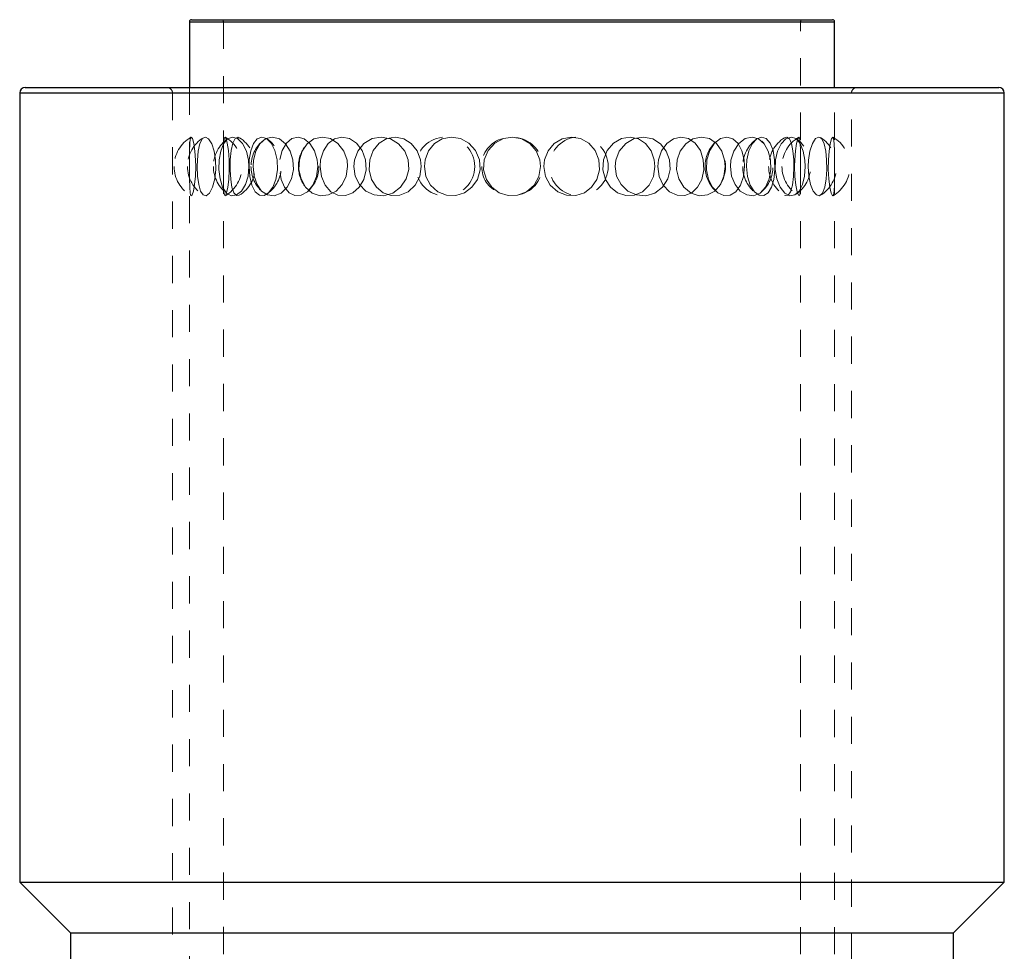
# Model space of a CAD drawing. Header units: inches. Extents: x 370 to 474, y 80 to 168.
# Tile 153 of 170: x 454.74 to 458.36, y 106.36 to 109.79. Entities that reach past the tile are written whole.
import ezdxf

# ---------------------------------------------------------------- set-up
doc = ezdxf.new("R2010")
doc.units = ezdxf.units.IN
doc.header["$LTSCALE"] = 0.5
doc.header["$MEASUREMENT"] = 0
doc.linetypes.add('HIDDEN', pattern=[0.225, 0.15, -0.075])
doc.layers.add('DSS-M-S', color=53, linetype='Continuous')

msp = doc.modelspace()

# ---------------------------------------------------------------- linework, layer by layer
at = {"layer": 'DSS-M-S', "linetype": 'Continuous', "lineweight": 25}
for p, q in [((455.364, 109.7794), (455.364, 109.5373)), ((455.364, 109.7794), (457.739, 109.7794)), ((455.3719, 109.7873), (457.7311, 109.7873)), ((457.739, 109.5373), (457.739, 109.7794)), ((454.739, 109.5173), (454.739, 106.6108)), ((454.739, 109.5173), (458.364, 109.5173)), ((454.759, 109.5373), (458.344, 109.5373)), ((458.364, 106.6108), (458.364, 109.5173)), ((454.739, 106.6108), (454.9265, 106.4233)), ((454.739, 106.6108), (458.364, 106.6108)), ((458.1765, 106.4233), (458.364, 106.6108)), ((454.9265, 106.4233), (454.9265, 106.2303)), ((454.9265, 106.4233), (458.1765, 106.4233)), ((458.1765, 106.2303), (458.1765, 106.4233))]:
    msp.add_line(p, q, dxfattribs=at)
at = {"layer": 'DSS-M-S', "linetype": 'HIDDEN', "lineweight": 18}
for p, q in [((456.5515, 109.7794), (455.364, 109.7794)), ((455.489, 109.7794), (455.489, 109.2456)), ((457.6136, 109.7794), (455.4894, 109.7794)), ((457.739, 109.7794), (456.5515, 109.7794)), ((457.614, 104.5451), (457.614, 109.7794)), ((456.5515, 109.5173), (454.739, 109.5173)), ((455.3015, 109.5173), (455.3015, 104.1198)), ((457.801, 109.5173), (455.3019, 109.5173)), ((455.364, 109.5373), (455.364, 104.5451)), ((458.364, 109.5173), (456.5515, 109.5173)), ((457.739, 104.5451), (457.739, 109.5373)), ((457.8015, 104.1198), (457.8015, 109.5173)), ((455.3644, 109.3035), (455.3652, 109.3302)), ((455.3652, 109.3302), (455.3671, 109.3481)), ((455.3671, 109.3481), (455.3703, 109.3549)), ((455.3703, 109.3549), (455.3748, 109.3492)), ((455.3748, 109.3492), (455.3798, 109.3312)), ((455.3798, 109.3312), (455.3841, 109.3034)), ((455.4026, 109.3312), (455.3965, 109.3034)), ((455.4116, 109.3492), (455.4026, 109.3312)), ((455.4227, 109.3549), (455.4116, 109.3492)), ((455.4347, 109.3481), (455.4227, 109.3549)), ((455.446, 109.3302), (455.4347, 109.3481)), ((455.4549, 109.3035), (455.446, 109.3302)), ((455.4791, 109.3035), (455.4896, 109.3302)), ((455.4899, 109.3308), (455.4892, 109.3044)), ((455.4896, 109.3302), (455.5042, 109.3481)), ((455.4916, 109.3482), (455.4899, 109.3308)), ((455.4945, 109.3549), (455.4916, 109.3482)), ((455.4986, 109.3499), (455.4945, 109.3549)), ((455.5033, 109.333), (455.4986, 109.3499)), ((455.5077, 109.3057), (455.5033, 109.333)), ((455.5042, 109.3481), (455.5221, 109.3549)), ((455.5172, 109.3057), (455.5232, 109.333)), ((455.5221, 109.3549), (455.5414, 109.3492)), ((455.5232, 109.333), (455.5317, 109.3499)), ((455.5317, 109.3499), (455.5419, 109.3549)), ((455.5414, 109.3492), (455.5595, 109.3312)), ((455.5419, 109.3549), (455.5476, 109.3514)), ((455.5595, 109.3312), (455.5737, 109.3034)), ((455.6001, 109.3308), (455.5901, 109.3044)), ((455.6136, 109.3482), (455.6001, 109.3308)), ((455.6241, 109.3312), (455.6085, 109.3034)), ((455.6299, 109.3549), (455.6136, 109.3482)), ((455.6455, 109.3492), (455.6241, 109.3312)), ((455.6476, 109.3499), (455.6299, 109.3549)), ((455.6703, 109.3549), (455.6455, 109.3492)), ((455.6647, 109.333), (455.6476, 109.3499)), ((455.6786, 109.3057), (455.6647, 109.333)), ((455.6954, 109.3481), (455.6703, 109.3549)), ((455.7179, 109.3302), (455.6954, 109.3481)), ((455.7057, 109.3057), (455.7209, 109.333)), ((455.7351, 109.3035), (455.7179, 109.3302)), ((455.7209, 109.333), (455.7411, 109.3499)), ((455.7411, 109.3499), (455.7639, 109.3549)), ((455.7639, 109.3549), (455.7868, 109.3482)), ((455.7792, 109.3035), (455.7975, 109.3302)), ((455.7868, 109.3482), (455.8077, 109.3308)), ((455.7975, 109.3302), (455.8225, 109.3481)), ((455.8077, 109.3308), (455.8242, 109.3044)), ((455.8225, 109.3481), (455.852, 109.3549)), ((455.852, 109.3549), (455.8827, 109.3492)), ((455.8747, 109.3308), (455.8572, 109.3044)), ((455.8978, 109.3482), (455.8747, 109.3308)), ((455.8827, 109.3492), (455.9108, 109.3312)), ((455.9246, 109.3549), (455.8978, 109.3482)), ((455.9108, 109.3312), (455.9323, 109.3034)), ((455.9528, 109.3499), (455.9246, 109.3549)), ((455.9794, 109.333), (455.9528, 109.3499)), ((456.0004, 109.3057), (455.9794, 109.333)), ((456.0059, 109.3312), (455.9836, 109.3034)), ((456.0361, 109.3492), (456.0059, 109.3312)), ((456.0702, 109.3549), (456.0361, 109.3492)), ((456.0403, 109.3057), (456.0622, 109.333)), ((456.0622, 109.333), (456.0906, 109.3499)), ((456.1042, 109.3481), (456.0702, 109.3549)), ((456.0906, 109.3499), (456.122, 109.3549)), ((456.1339, 109.3302), (456.1042, 109.3481)), ((456.122, 109.3549), (456.153, 109.3482)), ((456.1564, 109.3035), (456.1339, 109.3302)), ((456.153, 109.3482), (456.1806, 109.3308)), ((456.1806, 109.3308), (456.2021, 109.3044)), ((456.2663, 109.3308), (456.2444, 109.3044)), ((456.295, 109.3482), (456.2663, 109.3308)), ((456.3277, 109.3549), (456.295, 109.3482)), ((456.3616, 109.3499), (456.3277, 109.3549)), ((456.393, 109.333), (456.3616, 109.3499)), ((456.4175, 109.3057), (456.393, 109.333)), ((456.4634, 109.3057), (456.4881, 109.333)), ((456.4881, 109.333), (456.5199, 109.3499)), ((456.5199, 109.3499), (456.5544, 109.3549)), ((456.5544, 109.3549), (456.588, 109.3482)), ((456.588, 109.3482), (456.6176, 109.3308)), ((456.6176, 109.3308), (456.6404, 109.3044)), ((456.7073, 109.3308), (456.6846, 109.3044)), ((456.7365, 109.3482), (456.7073, 109.3308)), ((456.7695, 109.3549), (456.7365, 109.3482)), ((456.8032, 109.3499), (456.7695, 109.3549)), ((456.834, 109.333), (456.8032, 109.3499)), ((456.8578, 109.3057), (456.834, 109.333)), ((456.9017, 109.3057), (456.925, 109.333)), ((456.925, 109.333), (456.9546, 109.3499)), ((456.9703, 109.3312), (456.9465, 109.3034)), ((456.9546, 109.3499), (456.9863, 109.3549)), ((457.0016, 109.3492), (456.9703, 109.3312)), ((456.9863, 109.3549), (457.0168, 109.3482)), ((457.0362, 109.3549), (457.0016, 109.3492)), ((457.0168, 109.3482), (457.0432, 109.3308)), ((457.0697, 109.3481), (457.0362, 109.3549)), ((457.0432, 109.3308), (457.0634, 109.3044)), ((457.0982, 109.3302), (457.0697, 109.3481)), ((457.1193, 109.3035), (457.0982, 109.3302)), ((457.1213, 109.3308), (457.1019, 109.3044)), ((457.1461, 109.3482), (457.1213, 109.3308)), ((457.1736, 109.3549), (457.1461, 109.3482)), ((457.1708, 109.3035), (457.191, 109.3302)), ((457.2013, 109.3499), (457.1736, 109.3549)), ((457.191, 109.3302), (457.2177, 109.3481)), ((457.2262, 109.333), (457.2013, 109.3499)), ((457.2177, 109.3481), (457.248, 109.3549)), ((457.2452, 109.3057), (457.2262, 109.333)), ((457.248, 109.3549), (457.2781, 109.3492)), ((457.2781, 109.3492), (457.3044, 109.3312)), ((457.2794, 109.3057), (457.2973, 109.333)), ((457.2973, 109.333), (457.3196, 109.3499)), ((457.3044, 109.3312), (457.3238, 109.3034)), ((457.3196, 109.3499), (457.343, 109.3549)), ((457.343, 109.3549), (457.3651, 109.3482)), ((457.3651, 109.3482), (457.3838, 109.3308)), ((457.3861, 109.3312), (457.3679, 109.3034)), ((457.3838, 109.3308), (457.3978, 109.3044)), ((457.4097, 109.3492), (457.3861, 109.3312)), ((457.4352, 109.3549), (457.4097, 109.3492)), ((457.4368, 109.3308), (457.4239, 109.3044)), ((457.4595, 109.3481), (457.4352, 109.3549)), ((457.4528, 109.3482), (457.4368, 109.3308)), ((457.4702, 109.3549), (457.4528, 109.3482)), ((457.4797, 109.3302), (457.4595, 109.3481)), ((457.4871, 109.3499), (457.4702, 109.3549)), ((457.4944, 109.3035), (457.4797, 109.3302)), ((457.5017, 109.333), (457.4871, 109.3499)), ((457.5125, 109.3057), (457.5017, 109.333)), ((457.5294, 109.3035), (457.5427, 109.3302)), ((457.5427, 109.3302), (457.56, 109.3481)), ((457.5554, 109.3515), (457.5629, 109.3549)), ((457.56, 109.3481), (457.5789, 109.3549)), ((457.5629, 109.3549), (457.5727, 109.3482)), ((457.5727, 109.3482), (457.5805, 109.3308)), ((457.5789, 109.3549), (457.5973, 109.3492)), ((457.5805, 109.3308), (457.5859, 109.3044)), ((457.5992, 109.3308), (457.5952, 109.3044)), ((457.5973, 109.3492), (457.6128, 109.3312)), ((457.6037, 109.3482), (457.5992, 109.3308)), ((457.6079, 109.3549), (457.6037, 109.3482)), ((457.611, 109.3499), (457.6079, 109.3549)), ((457.6129, 109.333), (457.611, 109.3499)), ((457.6128, 109.3312), (457.6239, 109.3034)), ((457.6137, 109.3057), (457.6129, 109.333)), ((457.6575, 109.3312), (457.648, 109.3034)), ((457.6693, 109.3492), (457.6575, 109.3312)), ((457.6815, 109.3549), (457.6693, 109.3492)), ((457.6923, 109.3481), (457.6815, 109.3549)), ((457.7007, 109.3302), (457.6923, 109.3481)), ((457.7065, 109.3035), (457.7007, 109.3302)), ((457.7189, 109.3035), (457.723, 109.3302)), ((457.723, 109.3302), (457.7278, 109.3481)), ((457.7278, 109.3481), (457.7323, 109.3549)), ((457.7323, 109.3549), (457.7357, 109.3492)), ((457.7357, 109.3492), (457.7377, 109.3312)), ((457.7377, 109.3312), (457.7386, 109.3034)), ((455.3641, 109.271), (455.3644, 109.3035)), ((455.3841, 109.3034), (455.3868, 109.2695)), ((455.3965, 109.3034), (455.3933, 109.2695)), ((455.4603, 109.271), (455.4549, 109.3035)), ((455.4732, 109.271), (455.4791, 109.3035)), ((455.4892, 109.3044), (455.489, 109.271)), ((455.5104, 109.2712), (455.5077, 109.3057)), ((455.5141, 109.2712), (455.5172, 109.3057)), ((455.5737, 109.3034), (455.5817, 109.2695)), ((455.5901, 109.3044), (455.5844, 109.271)), ((455.6085, 109.3034), (455.6, 109.2695)), ((455.6868, 109.2712), (455.6786, 109.3057)), ((455.6973, 109.2719), (455.7057, 109.3057)), ((455.7451, 109.271), (455.7351, 109.3035)), ((455.7688, 109.271), (455.7792, 109.3035)), ((455.8242, 109.3044), (455.8341, 109.271)), ((455.8572, 109.3044), (455.847, 109.271)), ((455.9323, 109.3034), (455.9443, 109.2695)), ((455.9836, 109.3034), (455.9713, 109.2695)), ((456.0127, 109.2712), (456.0004, 109.3057)), ((456.0278, 109.2712), (456.0403, 109.3057)), ((456.1694, 109.271), (456.1564, 109.3035)), ((456.2021, 109.3044), (456.2149, 109.271)), ((456.2444, 109.3044), (456.2315, 109.271)), ((456.4317, 109.2712), (456.4175, 109.3057)), ((456.4491, 109.2712), (456.4634, 109.3057)), ((456.6404, 109.3044), (456.6539, 109.271)), ((456.6846, 109.3044), (456.6712, 109.271)), ((456.8715, 109.2712), (456.8578, 109.3057)), ((456.8881, 109.2712), (456.9017, 109.3057)), ((456.9465, 109.3034), (456.9333, 109.2695)), ((457.0634, 109.3044), (457.0752, 109.271)), ((457.1019, 109.3044), (457.0903, 109.271)), ((457.1314, 109.271), (457.1193, 109.3035)), ((457.159, 109.271), (457.1708, 109.3035)), ((457.2559, 109.2712), (457.2452, 109.3057)), ((457.2689, 109.2712), (457.2794, 109.3057)), ((457.3238, 109.3034), (457.3344, 109.2695)), ((457.3679, 109.3034), (457.3576, 109.2695)), ((457.3978, 109.3044), (457.4059, 109.271)), ((457.4239, 109.3044), (457.4162, 109.271)), ((457.5027, 109.271), (457.4944, 109.3035)), ((457.5185, 109.2712), (457.5125, 109.3057)), ((457.5215, 109.271), (457.5294, 109.3035)), ((457.5859, 109.3044), (457.5889, 109.271)), ((457.5952, 109.3044), (457.5925, 109.271)), ((457.614, 109.2712), (457.6137, 109.3057)), ((457.6239, 109.3034), (457.6299, 109.2695)), ((457.648, 109.3034), (457.6426, 109.2695)), ((457.7096, 109.271), (457.7065, 109.3035)), ((457.7163, 109.271), (457.7189, 109.3035)), ((457.7386, 109.3034), (457.7389, 109.2695)), ((455.3641, 109.2354), (455.3641, 109.271)), ((455.3868, 109.2695), (455.3873, 109.2467)), ((455.3933, 109.2695), (455.3927, 109.2467)), ((455.4612, 109.2354), (455.4603, 109.271)), ((455.4723, 109.2354), (455.4732, 109.271)), ((455.489, 109.271), (455.489, 109.2467)), ((455.5108, 109.2341), (455.5104, 109.2712)), ((455.5136, 109.2341), (455.5141, 109.2712)), ((455.5817, 109.2695), (455.5831, 109.2467)), ((455.5844, 109.271), (455.5833, 109.2467)), ((455.6, 109.2695), (455.5985, 109.2467)), ((455.688, 109.2341), (455.6868, 109.2712)), ((455.7468, 109.2354), (455.7451, 109.271)), ((455.7671, 109.2354), (455.7688, 109.271)), ((455.8341, 109.271), (455.8361, 109.2467)), ((455.847, 109.271), (455.845, 109.2467)), ((455.9443, 109.2695), (455.9464, 109.2467)), ((455.9713, 109.2695), (455.9691, 109.2467)), ((456.0144, 109.2341), (456.0127, 109.2712)), ((456.0261, 109.2341), (456.0278, 109.2712)), ((456.1715, 109.2354), (456.1694, 109.271)), ((456.2149, 109.271), (456.2174, 109.2467)), ((456.2315, 109.271), (456.2289, 109.2467)), ((456.4337, 109.2341), (456.4317, 109.2712)), ((456.4471, 109.2341), (456.4491, 109.2712)), ((456.6539, 109.271), (456.6566, 109.2467)), ((456.6712, 109.271), (456.6685, 109.2467)), ((456.8734, 109.2341), (456.8715, 109.2712)), ((456.8862, 109.2341), (456.8881, 109.2712)), ((456.9333, 109.2695), (456.9309, 109.2467)), ((457.0752, 109.271), (457.0775, 109.2467)), ((457.0903, 109.271), (457.0879, 109.2467)), ((457.1333, 109.2354), (457.1314, 109.271)), ((457.1571, 109.2354), (457.159, 109.271)), ((457.2574, 109.2341), (457.2559, 109.2712)), ((457.2674, 109.2341), (457.2689, 109.2712)), ((457.3344, 109.2695), (457.3363, 109.2467)), ((457.3576, 109.2695), (457.3558, 109.2467)), ((457.4059, 109.271), (457.4075, 109.2467)), ((457.4162, 109.271), (457.4146, 109.2467)), ((457.5041, 109.2354), (457.5027, 109.271)), ((457.5194, 109.2341), (457.5185, 109.2712)), ((457.5202, 109.2354), (457.5215, 109.271)), ((457.5889, 109.271), (457.5895, 109.2467)), ((457.5925, 109.271), (457.592, 109.2467)), ((457.614, 109.2341), (457.614, 109.2712)), ((457.6299, 109.2695), (457.6309, 109.2467)), ((457.6426, 109.2695), (457.6416, 109.2467)), ((457.7101, 109.2354), (457.7096, 109.271)), ((457.7158, 109.2354), (457.7163, 109.271)), ((457.7389, 109.2695), (457.7389, 109.2467)), ((455.3642, 109.2005), (455.3641, 109.2354)), ((455.3873, 109.2467), (455.3861, 109.2115)), ((455.3927, 109.2467), (455.3941, 109.2115)), ((455.4572, 109.2005), (455.4612, 109.2354)), ((455.4765, 109.2005), (455.4723, 109.2354)), ((455.489, 109.2467), (455.4891, 109.2101)), ((455.489, 109.2456), (455.489, 104.8863)), ((455.5089, 109.1992), (455.5108, 109.2341)), ((455.5158, 109.1992), (455.5136, 109.2341)), ((455.5831, 109.2467), (455.5797, 109.2115)), ((455.5833, 109.2467), (455.5859, 109.2101)), ((455.5985, 109.2467), (455.6022, 109.2115)), ((455.6822, 109.1992), (455.688, 109.2341)), ((455.7018, 109.1992), (455.6977, 109.2235)), ((455.7394, 109.2005), (455.7468, 109.2354)), ((455.7747, 109.2005), (455.7671, 109.2354)), ((455.8361, 109.2467), (455.8315, 109.2101)), ((455.845, 109.2467), (455.8496, 109.2101)), ((455.9464, 109.2467), (455.9412, 109.2115)), ((455.9691, 109.2467), (455.9744, 109.2115)), ((456.0059, 109.1992), (456.0144, 109.2341)), ((456.0347, 109.1992), (456.0261, 109.2341)), ((456.162, 109.2005), (456.1715, 109.2354)), ((456.2174, 109.2467), (456.2116, 109.2101)), ((456.2289, 109.2467), (456.2348, 109.2101)), ((456.4239, 109.1992), (456.4337, 109.2341)), ((456.457, 109.1992), (456.4471, 109.2341)), ((456.6566, 109.2467), (456.6504, 109.2101)), ((456.6685, 109.2467), (456.6747, 109.2101)), ((456.8639, 109.1992), (456.8734, 109.2341)), ((456.8956, 109.1992), (456.8862, 109.2341)), ((456.9309, 109.2467), (456.9366, 109.2115)), ((457.0775, 109.2467), (457.0722, 109.2101)), ((457.0879, 109.2467), (457.0933, 109.2101)), ((457.1246, 109.2005), (457.1333, 109.2354)), ((457.1657, 109.2005), (457.1571, 109.2354)), ((457.25, 109.1992), (457.2574, 109.2341)), ((457.2747, 109.1992), (457.2674, 109.2341)), ((457.3363, 109.2467), (457.3318, 109.2115)), ((457.3558, 109.2467), (457.3602, 109.2115)), ((457.4075, 109.2467), (457.4039, 109.2101)), ((457.4146, 109.2467), (457.4182, 109.2101)), ((457.4981, 109.2005), (457.5041, 109.2354)), ((457.5152, 109.1992), (457.5194, 109.2341)), ((457.526, 109.2005), (457.5202, 109.2354)), ((457.5895, 109.2467), (457.5882, 109.2101)), ((457.592, 109.2467), (457.5932, 109.2101)), ((457.6139, 109.1992), (457.614, 109.2341)), ((457.6309, 109.2467), (457.6284, 109.2115)), ((457.6416, 109.2467), (457.644, 109.2115)), ((457.7079, 109.2005), (457.7101, 109.2354)), ((457.7177, 109.2005), (457.7158, 109.2354)), ((457.7389, 109.2467), (457.7388, 109.2115)), ((455.3649, 109.1702), (455.3642, 109.2005)), ((455.3861, 109.2115), (455.3829, 109.1803)), ((455.3941, 109.2115), (455.3981, 109.1803)), ((455.4489, 109.1702), (455.4572, 109.2005)), ((455.486, 109.1702), (455.4765, 109.2005)), ((455.4891, 109.2101), (455.4894, 109.1777)), ((455.5052, 109.1702), (455.5089, 109.1992)), ((455.5205, 109.1702), (455.5158, 109.1992)), ((455.5797, 109.2115), (455.5698, 109.1803)), ((455.5859, 109.2101), (455.5935, 109.1777)), ((455.6022, 109.2115), (455.6127, 109.1803)), ((455.6708, 109.1702), (455.6822, 109.1992)), ((455.714, 109.1702), (455.7018, 109.1992)), ((455.7236, 109.1702), (455.7394, 109.2005)), ((455.7914, 109.1702), (455.7747, 109.2005)), ((455.8315, 109.2101), (455.8184, 109.1777)), ((455.8496, 109.2101), (455.8632, 109.1777)), ((455.9412, 109.2115), (455.9264, 109.1803)), ((455.9744, 109.2115), (455.9896, 109.1803)), ((455.9887, 109.1702), (456.0059, 109.1992)), ((456.0524, 109.1702), (456.0347, 109.1992)), ((456.1414, 109.1702), (456.162, 109.2005)), ((456.2116, 109.2101), (456.1947, 109.1777)), ((456.2348, 109.2101), (456.2519, 109.1777)), ((456.4039, 109.1702), (456.4239, 109.1992)), ((456.4771, 109.1702), (456.457, 109.1992)), ((456.6504, 109.2101), (456.6326, 109.1777)), ((456.6747, 109.2101), (456.6925, 109.1777)), ((456.8447, 109.1702), (456.8639, 109.1992)), ((456.9146, 109.1702), (456.8956, 109.1992)), ((456.9366, 109.2115), (456.953, 109.1803)), ((457.0722, 109.2101), (457.0564, 109.1777)), ((457.0933, 109.2101), (457.1086, 109.1777)), ((457.1053, 109.1702), (457.1246, 109.2005)), ((457.1843, 109.1702), (457.1657, 109.2005)), ((457.2347, 109.1702), (457.25, 109.1992)), ((457.2893, 109.1702), (457.2747, 109.1992)), ((457.3318, 109.2115), (457.3186, 109.1803)), ((457.3602, 109.2115), (457.3728, 109.1803)), ((457.4039, 109.2101), (457.393, 109.1777)), ((457.4182, 109.2101), (457.4284, 109.1777)), ((457.4847, 109.1702), (457.4981, 109.2005)), ((457.5066, 109.1702), (457.5152, 109.1992)), ((457.5383, 109.1702), (457.526, 109.2005)), ((457.5882, 109.2101), (457.5841, 109.1777)), ((457.5932, 109.2101), (457.5966, 109.1777)), ((457.6134, 109.1702), (457.6139, 109.1992)), ((457.6284, 109.2115), (457.621, 109.1803)), ((457.644, 109.2115), (457.6506, 109.1803)), ((457.7027, 109.1702), (457.7079, 109.2005)), ((457.7217, 109.1702), (457.7177, 109.2005)), ((457.7388, 109.2115), (457.7384, 109.1803)), ((455.3665, 109.1487), (455.3649, 109.1702)), ((455.3784, 109.1562), (455.3736, 109.1417)), ((455.3829, 109.1803), (455.3784, 109.1562)), ((455.3981, 109.1803), (455.4047, 109.1562)), ((455.4047, 109.1562), (455.414, 109.1417)), ((455.4376, 109.1487), (455.4489, 109.1702)), ((455.5002, 109.1487), (455.486, 109.1702)), ((455.4894, 109.1777), (455.4906, 109.1535)), ((455.4906, 109.1535), (455.4929, 109.1405)), ((455.4964, 109.1394), (455.5007, 109.1497)), ((455.5007, 109.1497), (455.5052, 109.1702)), ((455.5275, 109.1497), (455.5205, 109.1702)), ((455.5367, 109.1394), (455.5275, 109.1497)), ((455.555, 109.1562), (455.5369, 109.1417)), ((455.5698, 109.1803), (455.555, 109.1562)), ((455.5935, 109.1777), (455.6057, 109.1535)), ((455.6057, 109.1535), (455.6213, 109.1405)), ((455.6127, 109.1803), (455.6293, 109.1562)), ((455.6293, 109.1562), (455.6511, 109.1417)), ((455.6385, 109.1394), (455.6556, 109.1497)), ((455.6556, 109.1497), (455.6708, 109.1702)), ((455.7014, 109.1487), (455.7236, 109.1702)), ((455.7314, 109.1497), (455.714, 109.1702)), ((455.7525, 109.1394), (455.7314, 109.1497)), ((455.7988, 109.1535), (455.7757, 109.1405)), ((455.8157, 109.1487), (455.7914, 109.1702)), ((455.8184, 109.1777), (455.7988, 109.1535)), ((455.8632, 109.1777), (455.8844, 109.1535)), ((455.9038, 109.1562), (455.8756, 109.1417)), ((455.8844, 109.1535), (455.9105, 109.1405)), ((455.9264, 109.1803), (455.9038, 109.1562)), ((455.9385, 109.1394), (455.9654, 109.1497)), ((455.9654, 109.1497), (455.9887, 109.1702)), ((455.9896, 109.1803), (456.0133, 109.1562)), ((456.0133, 109.1562), (456.0438, 109.1417)), ((456.077, 109.1497), (456.0524, 109.1702)), ((456.1064, 109.1394), (456.077, 109.1497)), ((456.1122, 109.1487), (456.1414, 109.1702)), ((456.1689, 109.1535), (456.1381, 109.1405)), ((456.1947, 109.1777), (456.1689, 109.1535)), ((456.2519, 109.1777), (456.2784, 109.1535)), ((456.2784, 109.1535), (456.3106, 109.1405)), ((456.3445, 109.1394), (456.3765, 109.1497)), ((456.3765, 109.1497), (456.4039, 109.1702)), ((456.5047, 109.1497), (456.4771, 109.1702)), ((456.5373, 109.1394), (456.5047, 109.1497)), ((456.6051, 109.1535), (456.572, 109.1405)), ((456.6326, 109.1777), (456.6051, 109.1535)), ((456.6925, 109.1777), (456.7197, 109.1535)), ((456.7197, 109.1535), (456.7523, 109.1405)), ((456.7862, 109.1394), (456.8179, 109.1497)), ((456.8179, 109.1497), (456.8447, 109.1702)), ((456.9405, 109.1497), (456.9146, 109.1702)), ((456.9707, 109.1394), (456.9405, 109.1497)), ((456.953, 109.1803), (456.9781, 109.1562)), ((456.9781, 109.1562), (457.0096, 109.1417)), ((457.0321, 109.1535), (457.0023, 109.1405)), ((457.0564, 109.1777), (457.0321, 109.1535)), ((457.0774, 109.1487), (457.1053, 109.1702)), ((457.1086, 109.1777), (457.1318, 109.1535)), ((457.1318, 109.1535), (457.1593, 109.1405)), ((457.2106, 109.1487), (457.1843, 109.1702)), ((457.1874, 109.1394), (457.2132, 109.1497)), ((457.2132, 109.1497), (457.2347, 109.1702)), ((457.298, 109.1562), (457.2713, 109.1417)), ((457.309, 109.1497), (457.2893, 109.1702)), ((457.3186, 109.1803), (457.298, 109.1562)), ((457.3315, 109.1394), (457.309, 109.1497)), ((457.3759, 109.1535), (457.3546, 109.1405)), ((457.3728, 109.1803), (457.3919, 109.1562)), ((457.393, 109.1777), (457.3759, 109.1535)), ((457.3919, 109.1562), (457.4156, 109.1417)), ((457.4284, 109.1777), (457.4437, 109.1535)), ((457.4437, 109.1535), (457.4612, 109.1405)), ((457.465, 109.1487), (457.4847, 109.1702)), ((457.4786, 109.1394), (457.4941, 109.1497)), ((457.4941, 109.1497), (457.5066, 109.1702)), ((457.5554, 109.1487), (457.5383, 109.1702)), ((457.5773, 109.1535), (457.5681, 109.1405)), ((457.5841, 109.1777), (457.5773, 109.1535)), ((457.6091, 109.1562), (457.5932, 109.1417)), ((457.5966, 109.1777), (457.6012, 109.1535)), ((457.6012, 109.1535), (457.6058, 109.1405)), ((457.621, 109.1803), (457.6091, 109.1562)), ((457.6096, 109.1394), (457.612, 109.1497)), ((457.612, 109.1497), (457.6134, 109.1702)), ((457.6506, 109.1803), (457.6605, 109.1562)), ((457.6605, 109.1562), (457.6722, 109.1417)), ((457.6946, 109.1487), (457.7027, 109.1702)), ((457.7266, 109.1487), (457.7217, 109.1702)), ((457.7373, 109.1562), (457.735, 109.1417)), ((457.7384, 109.1803), (457.7373, 109.1562)), ((455.3694, 109.1389), (455.3665, 109.1487)), ((455.3736, 109.1417), (455.3694, 109.1389)), ((455.414, 109.1417), (455.4254, 109.1389)), ((455.4254, 109.1389), (455.4376, 109.1487)), ((455.4929, 109.1405), (455.4964, 109.1394)), ((455.5179, 109.1389), (455.5002, 109.1487)), ((455.5369, 109.1417), (455.5179, 109.1389)), ((455.5475, 109.1405), (455.5367, 109.1394)), ((455.5476, 109.1405), (455.5475, 109.1405)), ((455.6213, 109.1405), (455.6385, 109.1394)), ((455.6511, 109.1417), (455.6761, 109.1389)), ((455.6761, 109.1389), (455.7014, 109.1487)), ((455.7757, 109.1405), (455.7525, 109.1394)), ((455.845, 109.1389), (455.8157, 109.1487)), ((455.8756, 109.1417), (455.845, 109.1389)), ((455.9105, 109.1405), (455.9385, 109.1394)), ((456.0438, 109.1417), (456.0781, 109.1389)), ((456.0781, 109.1389), (456.1122, 109.1487)), ((456.1381, 109.1405), (456.1064, 109.1394)), ((456.3106, 109.1405), (456.3445, 109.1394)), ((456.572, 109.1405), (456.5373, 109.1394)), ((456.7523, 109.1405), (456.7862, 109.1394)), ((457.0023, 109.1405), (456.9707, 109.1394)), ((457.0096, 109.1417), (457.0441, 109.1389)), ((457.0441, 109.1389), (457.0774, 109.1487)), ((457.1593, 109.1405), (457.1874, 109.1394)), ((457.241, 109.1389), (457.2106, 109.1487)), ((457.2713, 109.1417), (457.241, 109.1389)), ((457.3546, 109.1405), (457.3315, 109.1394)), ((457.4156, 109.1417), (457.441, 109.1389)), ((457.441, 109.1389), (457.465, 109.1487)), ((457.4612, 109.1405), (457.4786, 109.1394)), ((457.5746, 109.1389), (457.5554, 109.1487)), ((457.5575, 109.1394), (457.5554, 109.1414)), ((457.5681, 109.1405), (457.5575, 109.1394)), ((457.5932, 109.1417), (457.5746, 109.1389)), ((457.6058, 109.1405), (457.6096, 109.1394)), ((457.6722, 109.1417), (457.6841, 109.1389)), ((457.6841, 109.1389), (457.6946, 109.1487)), ((457.7313, 109.1389), (457.7266, 109.1487)), ((457.735, 109.1417), (457.7313, 109.1389))]:
    msp.add_line(p, q, dxfattribs=at)
for centre, radius in [((456.3061, 109.2464), 0.1083), ((456.7975, 109.2468), 0.1084)]:
    msp.add_circle(centre, radius, dxfattribs=at)
at = {"layer": 'DSS-M-S', "linetype": 'Continuous', "lineweight": 25}
for centre, radius, start, end in [((455.3719, 109.7794), 0.00787, 90, 180), ((457.7311, 109.7794), 0.00787, 0, 90), ((454.759, 109.5173), 0.02, 90, 180), ((458.344, 109.5173), 0.02, 0, 90)]:
    msp.add_arc(centre, radius, start, end, dxfattribs=at)
at = {"layer": 'DSS-M-S', "linetype": 'HIDDEN', "lineweight": 18}
for centre, radius, start, end in [((455.4811, 109.7794), 0.00787, 0, 90), ((457.6219, 109.7794), 0.00787, 90, 180), ((455.2815, 109.5173), 0.02, 0, 90), ((457.8215, 109.5173), 0.02, 90, 180), ((455.4327, 109.2467), 0.125, 120.3356, 180), ((455.4816, 109.2467), 0.125, 122.0056, 180), ((455.5772, 109.2467), 0.125, 124.9362, 180), ((455.4327, 109.2467), 0.125, 300.4733, 59.4769), ((455.4816, 109.2467), 0.125, 301.8612, 57.7633), ((455.7155, 109.2467), 0.125, 131.7077, 180), ((455.5772, 109.2467), 0.125, 306.0483, 53.9912), ((455.7155, 109.2467), 0.125, 314.1118, 45.922), ((456.5421, 109.2505), 0.1018, 102.7776, 182.1726), ((456.5568, 109.2471), 0.106, 282.8811, 85.5129), ((457.3875, 109.2467), 0.125, 133.9527, 180), ((457.5258, 109.2467), 0.125, 125.7521, 180), ((457.3875, 109.2467), 0.125, 311.6896, 48.1368), ((457.6214, 109.2467), 0.125, 122.2415, 180), ((457.6703, 109.2467), 0.125, 120.3603, 180), ((457.5258, 109.2467), 0.125, 305.2299, 54.8949), ((457.6214, 109.2467), 0.125, 301.9039, 58.0696), ((457.6703, 109.2467), 0.125, 300.5135, 59.6036), ((455.8902, 109.2467), 0.125, 145.0858, 180), ((457.2127, 109.2467), 0.125, 324.4964, 34.7885), ((455.4327, 109.2467), 0.125, 180, 239.7242), ((455.4816, 109.2467), 0.125, 180, 238.2114), ((455.5772, 109.2467), 0.125, 180, 234.7758), ((455.7155, 109.2467), 0.125, 180, 228.5379), ((455.8902, 109.2467), 0.125, 180, 214.829), ((456.5405, 109.2437), 0.1002, 178.3007, 248.3132), ((457.3875, 109.2467), 0.125, 180, 225.5457), ((457.5258, 109.2467), 0.125, 180, 233.813), ((457.6214, 109.2467), 0.125, 180, 237.8845), ((457.6703, 109.2467), 0.125, 180, 239.4172)]:
    msp.add_arc(centre, radius, start, end, dxfattribs=at)

doc.saveas('drawing.dxf')
